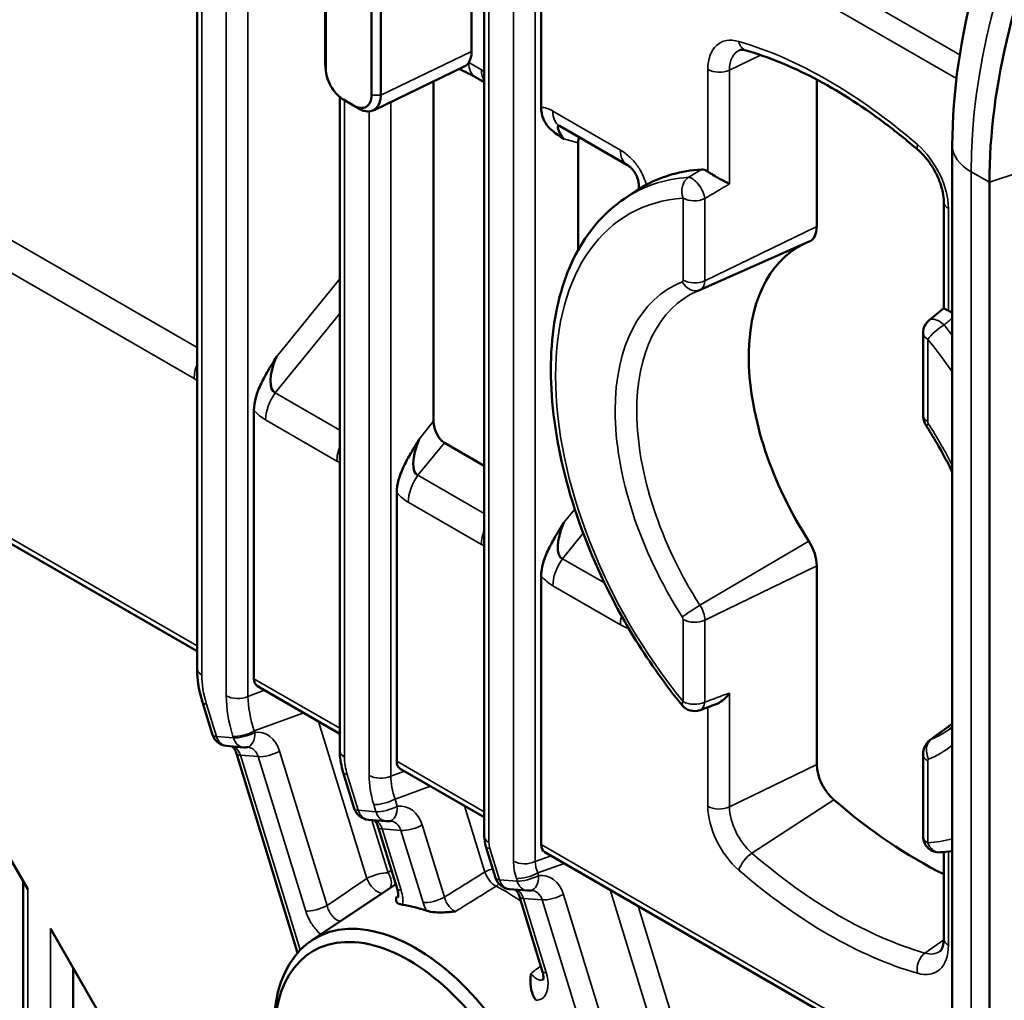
# Model space of a CAD drawing. Header units: millimetres. Extents: x 0 to 4638, y -120 to 1188.
# Tile 187 of 256: x 1365 to 1386, y 482 to 502. Entities that reach past the tile are written whole.
import ezdxf

# ---------------------------------------------------------------- set-up
doc = ezdxf.new("R2010")
doc.units = ezdxf.units.MM
doc.header["$LTSCALE"] = 2
doc.layers.add('Sichtbar (ISO)', color=7, linetype='Continuous', lineweight=50)
doc.layers.add('Sichtbar schmal (ISO)', color=7, linetype='Continuous', lineweight=35)

msp = doc.modelspace()

# ---------------------------------------------------------------- linework, layer by layer
at = {"layer": 'Sichtbar (ISO)'}
for p, q in [((1374.7359, 501.4856), (1374.7359, 506.4664)), ((1375.0005, 506.4964), (1375.0005, 485.177)), ((1371.6936, 501.2397), (1371.6936, 506.0769)), ((1371.7019, 505.9674), (1371.7019, 501.1301)), ((1376.1838, 505.9113), (1376.1838, 500.3274)), ((1372.6557, 500.58), (1372.6557, 505.4162)), ((1372.8491, 505.4133), (1372.8491, 500.5771)), ((1369.0269, 503.9245), (1369.0269, 488.6607)), ((1372.6953, 500.2639), (1374.5834, 501.1731)), ((1375.0005, 500.8471), (1374.8165, 500.9533)), ((1381.9158, 497.8504), (1381.9158, 500.9025)), ((1373.9473, 493.7987), (1373.9473, 500.8668)), ((1371.995, 486.9557), (1371.995, 500.5422)), ((1372.0742, 500.4866), (1372.2838, 500.3656)), ((1372.3797, 500.3063), (1372.1701, 500.4273)), ((1377.968, 499.1338), (1376.5642, 499.9443)), ((1376.5513, 499.8329), (1376.5513, 499.8329)), ((1376.9528, 499.5912), (1376.9528, 497.3628)), ((1384.7335, 448.2854), (1384.7335, 499.5323)), ((1377.9221, 498.4332), (1378.2303, 498.6386)), ((1385.5056, 447.5207), (1385.5056, 498.7677)), ((1384.5562, 498.3602), (1384.5562, 496.1507)), ((1379.4906, 496.5316), (1381.7565, 497.5344)), ((1384.126, 493.9324), (1384.126, 495.6385)), ((1370.2102, 494.0311), (1370.2102, 488.4472)), ((1374.1721, 493.3533), (1375.0005, 492.875)), ((1373.1783, 492.3175), (1373.1783, 486.7335)), ((1363.4841, 492.2177), (1369.0269, 489.0176)), ((1381.9158, 486.6633), (1381.9158, 490.7951)), ((1376.1838, 490.5823), (1376.1838, 484.9983)), ((1370.2853, 488.2911), (1371.995, 487.304)), ((1369.1395, 487.9594), (1369.3473, 487.2833)), ((1365.505, 484.0725), (1363.4308, 487.6651)), ((1384.2751, 487.1768), (1384.7335, 487.5114)), ((1369.6394, 487.049), (1369.991, 487.0209)), ((1369.8448, 486.8951), (1371.1184, 482.7509)), ((1384.126, 485.171), (1384.126, 486.8771)), ((1373.2534, 486.5774), (1375.0005, 485.5687)), ((1372.2977, 485.7499), (1372.0685, 486.4957)), ((1372.5897, 485.5155), (1372.9565, 485.4862)), ((1372.7952, 485.3616), (1373.1869, 484.087)), ((1375.2348, 484.3077), (1375.0348, 484.9584)), ((1376.2589, 484.8422), (1384.7335, 479.9494)), ((1384.5562, 484.8445), (1384.5562, 483.0413)), ((1365.4074, 452.5845), (1365.4074, 484.2416)), ((1371.4072, 483.0055), (1373.1603, 484.1736)), ((1375.5268, 484.0733), (1375.8936, 484.044)), ((1375.7323, 483.9194), (1376.2069, 482.3751)), ((1367.7454, 480.192), (1365.9764, 483.256)), ((1366.4478, 479.1219), (1366.4478, 482.4395))]:
    msp.add_line(p, q, dxfattribs=at)
for centre, start, end in [((1384.4593, 495.6385), 129.56456, 180), ((1379.3723, 488.108), 219.21824, 290.2296), ((1369.6659, 487.3812), 197.08315, 265.43028), ((1370.0176, 487.3531), 265.43028, 278.33378), ((1372.6163, 485.8478), 197.08315, 265.43028), ((1372.9831, 485.8185), 265.43028, 278.33378), ((1384.4593, 485.171), 180, 274.03974), ((1375.5534, 484.4056), 197.08315, 265.43028), ((1375.9202, 484.3763), 265.43028, 278.33378)]:
    msp.add_arc(centre, 0.3333, start, end, dxfattribs=at)
for centre, major_axis, ratio, start_param, end_param in [((1374.2638, 501.7592), (0.3343, -0.5782), 0.5762964, 0.2851823, 0.7837256), ((1374.2638, 501.7592), (0.3343, -0.5782), 0.5762964, 6.239625, 6.5683676), ((1376.933, 499.5044), (0.3969, -0.4329), 0.1927592, 2.9091999, 4.1527275), ((1376.8976, 500.5216), (-0.3333, -0.5774), 0.5773503, 6.2831093, 6.2831853), ((1377.1894, 499.438), (0.1411, -0.3577), 0.5308991, 3.6706053, 4.0734245), ((1382.1515, 492.0094), (-3.8508, 6.6698), 0.5773503, 6.0029946, 6.2654481), ((1379.6287, 498.7292), (0.1662, -0.2891), 0.582713, 2.2758993, 2.860199), ((1381.4444, 498.1226), (0.3333, -0.5774), 0.5773503, 6.221282, 7.0685835), ((1384.0371, 493.098), (-2.5, 4.3301), 0.5773503, 6.2423333, 7.9356593), ((1370.9594, 495.0776), (-0.313, -0.6835), 0.3773763, 4.7899207, 6.3102392), ((1374.1839, 493.6787), (0.1245, -0.3453), 0.5826719, 4.1584061, 5.6791911), ((1373.9276, 493.364), (-0.313, -0.6835), 0.3773763, 4.7899207, 6.3102392), ((1376.933, 491.6288), (-0.313, -0.6835), 0.3773763, 4.7899207, 6.3102392), ((1381.4444, 491.0673), (-0.3333, 0.5774), 0.5773503, 3.9269908, 4.7940666), ((1370.4665, 488.5713), (0.1904, 0.2744), 0.6252357, 2.4081393, 3.1935374), ((1370.0498, 486.6922), (0.0453, 0.3304), 0.798378, 0.0451403, 0.0489606), ((1373.4346, 486.8577), (-0.1904, -0.2744), 0.6252357, 5.5497319, 6.3351301), ((1382.3872, 486.3912), (0.3333, -0.5774), 0.5773503, 3.9269908, 5.2540002), ((1384.0371, 493.098), (5.1667, -8.9489), 0.5773503, 5.2540002, 5.5688801), ((1373.0153, 485.1576), (-0.0453, -0.3304), 0.798378, 3.1867329, 3.1905532), ((1376.4401, 485.1225), (-0.1904, -0.2744), 0.6252357, 5.5497319, 6.3351301), ((1373.5056, 484.1849), (-0.3186, -0.0979), 0.3014255, 0, 0.0000254), ((1375.9524, 483.7153), (-0.0453, -0.3304), 0.798378, 3.1867329, 3.1905532), ((1374.3733, 479.898), (2.1183, -3.669), 0.5773503, 2.5506651, 2.7213683), ((1373.5718, 479.4352), (-2.0886, 3.6175), 0.5773503, 2.3008553, 7.1239227), ((1373.4305, 479.3537), (1.9833, -3.4352), 0.5773503, 5.4525699, 10.2553934), ((1376.5255, 482.473), (-0.3186, -0.0979), 0.3014255, 0, 0.0000217)]:
    msp.add_ellipse(centre, major_axis=major_axis, ratio=ratio, start_param=start_param, end_param=end_param, dxfattribs=at)
for points, knots in [([(1384.7335, 499.5323), (1384.7335, 500.6366), (1384.9076, 501.8193), (1385.5609, 504.2064), (1386.0584, 505.4435), (1387.2986, 507.7472), (1388.047, 508.847), (1389.3503, 510.3937), (1389.8591, 510.9276), (1390.3874, 511.4131)], [0, 0, 0, 0, 0.5842615, 0.5842615, 1.1828511, 1.1828511, 1.7666509, 1.7666509, 2.1042531, 2.1042531, 2.1042531, 2.1042531]), ([(1385.5056, 498.7677), (1385.5056, 499.7655), (1385.6434, 500.8303), (1386.1872, 503.0182), (1386.5899, 504.1281), (1387.3688, 505.7617), (1387.6567, 506.2992), (1388.2054, 507.2172), (1388.4545, 507.6025), (1388.8146, 508.1187), (1388.9144, 508.2578), (1389.1943, 508.6374), (1389.3779, 508.8745), (1390.1335, 509.8035), (1390.7414, 510.4497), (1391.3843, 511.0275)], [0, 0, 0, 0, 0.5499487, 0.5499487, 1.0995708, 1.0995708, 1.3748831, 1.3748831, 1.5811936, 1.5811936, 1.6584323, 1.6584323, 1.7941958, 1.7941958, 2.2029608, 2.2029608, 2.2029608, 2.2029608]), ([(1380.4387, 501.5112), (1380.4238, 501.5155), (1380.4101, 501.5186), (1380.3852, 501.5228), (1380.3741, 501.5239), (1380.3545, 501.5247), (1380.3461, 501.5244), (1380.3318, 501.5229), (1380.3258, 501.5218), (1380.3157, 501.5192), (1380.3116, 501.5177), (1380.3079, 501.5161)], [1.81458327, 1.81458327, 1.81458327, 1.81458327, 1.91052484, 1.91052484, 2.00646641, 2.00646641, 2.10240799, 2.10240799, 2.19834956, 2.19834956, 2.29429113, 2.29429113, 2.29429113, 2.29429113]), ([(1384.0249, 499.4364), (1383.7881, 499.6411), (1383.5488, 499.8339), (1383.0675, 500.1936), (1382.8255, 500.3606), (1382.3414, 500.6674), (1382.0994, 500.8071), (1381.6177, 501.0581), (1381.3781, 501.1693), (1380.9039, 501.3624), (1380.6694, 501.4443), (1380.4387, 501.5112)], [1.32700939, 1.32700939, 1.32700939, 1.32700939, 1.42452416, 1.42452416, 1.52203894, 1.52203894, 1.61955371, 1.61955371, 1.71706849, 1.71706849, 1.81458327, 1.81458327, 1.81458327, 1.81458327]), ([(1371.7019, 501.1301), (1371.7015, 501.0185), (1371.7418, 500.8836), (1371.8109, 500.7641), (1371.8702, 500.6616), (1371.9499, 500.5719), (1372.0323, 500.5135), (1372.0462, 500.5036), (1372.0602, 500.4947), (1372.0742, 500.4866)], [0, 0, 0, 0, 0.4993627, 0.4993627, 0.4993627, 0.927966, 0.927966, 0.927966, 1, 1, 1, 1]), ([(1374.8165, 500.9533), (1374.7871, 500.9703), (1374.7524, 500.9893), (1374.6754, 501.0293), (1374.6317, 501.051), (1374.5634, 501.0832), (1374.539, 501.0943), (1374.502, 501.1107), (1374.4891, 501.1162), (1374.4764, 501.1216)], [0, 0, 0, 0, 0.020961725, 0.020961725, 0.043411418, 0.043411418, 0.055327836, 0.055327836, 0.061687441, 0.061687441, 0.061687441, 0.061687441]), ([(1372.2838, 500.3656), (1372.3809, 500.3091), (1372.4778, 500.2996), (1372.5468, 500.3394), (1372.616, 500.3793), (1372.6561, 500.4671), (1372.6557, 500.58)], [0, 0, 0, 0, 0.4993887, 0.4993887, 0.4993887, 1, 1, 1, 1]), ([(1372.8491, 500.5771), (1372.8476, 500.3485), (1372.7037, 500.1949), (1372.4959, 500.255), (1372.4583, 500.2658), (1372.4192, 500.283), (1372.3797, 500.3063)], [0, 0, 0, 0, 0.8467311, 0.8467311, 0.8467311, 1, 1, 1, 1]), ([(1376.6516, 499.6693), (1376.6514, 499.6691), (1376.6514, 499.6692), (1376.6511, 499.6695), (1376.6506, 499.6699), (1376.63, 499.6846), (1376.5425, 499.7435), (1376.4284, 499.8296), (1376.3803, 499.87), (1376.2909, 499.9692), (1376.2514, 500.0291), (1376.1982, 500.1678), (1376.1838, 500.243), (1376.1838, 500.3281)], [0.0000877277, 0.0000877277, 0.0000877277, 0.0000877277, 0.0001121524, 0.0001121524, 0.000284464, 0.000284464, 0.0019372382, 0.0019372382, 0.0031823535, 0.0031823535, 0.0045800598, 0.0045800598, 0.005881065, 0.005881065, 0.005881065, 0.005881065]), ([(1384.5562, 498.3602), (1384.5562, 498.4207), (1384.5491, 498.4902), (1384.5186, 498.6396), (1384.4949, 498.7198), (1384.432, 498.8809), (1384.3929, 498.9619), (1384.3027, 499.1168), (1384.2516, 499.1906), (1384.1429, 499.3243), (1384.0851, 499.384), (1384.0267, 499.4349), (1384.0258, 499.4357), (1384.0249, 499.4364)], [0, 0, 0, 0, 0.2611839, 0.2611839, 0.5265858, 0.5265858, 0.7919876, 0.7919876, 1.0573895, 1.0573895, 1.3227914, 1.3227914, 1.3270094, 1.3270094, 1.3270094, 1.3270094]), ([(1378.2075, 498.6234), (1378.2113, 498.6416), (1378.2142, 498.6639), (1378.2144, 498.7171), (1378.2126, 498.7455), (1378.2019, 498.8007), (1378.1959, 498.8247), (1378.1827, 498.8639), (1378.1774, 498.878), (1378.1664, 498.9038), (1378.1611, 498.9155), (1378.1453, 498.9467), (1378.1337, 498.9665), (1378.1116, 498.9994), (1378.1011, 499.0135), (1378.0783, 499.0412), (1378.0658, 499.0547), (1378.0382, 499.0821), (1378.0231, 499.095), (1377.9937, 499.1179), (1377.9795, 499.1271), (1377.968, 499.1338)], [0.00411134, 0.00411134, 0.00411134, 0.00411134, 0.03133784, 0.03133784, 0.0546658, 0.0546658, 0.0688922, 0.0688922, 0.07636376, 0.07636376, 0.08230047, 0.08230047, 0.09227062, 0.09227062, 0.10053944, 0.10053944, 0.11039279, 0.11039279, 0.12342779, 0.12342779, 0.13860674, 0.13860674, 0.13860674, 0.13860674]), ([(1380.0992, 498.7354), (1380.0988, 498.7356), (1380.0983, 498.7358), (1380.0712, 498.7487), (1380.0409, 498.7638), (1379.9723, 498.7995), (1379.9331, 498.8206), (1379.8524, 498.8658), (1379.8107, 498.8899), (1379.748, 498.9276), (1379.7268, 498.9406), (1379.6861, 498.9662), (1379.6668, 498.9786), (1379.6492, 498.9903)], [-0.087791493, -0.087791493, -0.087791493, -0.087791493, -0.087453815, -0.087453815, -0.066615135, -0.066615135, -0.044130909, -0.044130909, -0.022478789, -0.022478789, -0.011234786, -0.011234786, -0.000001, -0.000001, -0.000001, -0.000001]), ([(1378.3695, 498.7177), (1378.3687, 498.717), (1378.3678, 498.7166), (1378.3033, 498.6819), (1378.2691, 498.6625), (1378.2418, 498.646), (1378.2357, 498.6422), (1378.2302, 498.6386)], [0, 0, 0, 0, 0.000771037, 0.000771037, 0.057584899, 0.057584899, 0.076297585, 0.076297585, 0.076297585, 0.076297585]), ([(1377.9221, 498.4332), (1377.5268, 498.1699), (1377.1981, 497.8032), (1376.6901, 496.8914), (1376.5192, 496.3375), (1376.3551, 495.0906), (1376.3698, 494.3919), (1376.5868, 492.9342), (1376.7898, 492.175), (1377.3608, 490.6751), (1377.728, 489.9345), (1378.4507, 488.7676), (1378.7715, 488.317), (1379.114, 487.8972)], [2.3932609, 2.3932609, 2.3932609, 2.3932609, 2.6885811, 2.6885811, 3.001314, 3.001314, 3.3274747, 3.3274747, 3.6545905, 3.6545905, 3.9804955, 3.9804955, 4.2010165, 4.2010165, 4.2010165, 4.2010165]), ([(1379.4794, 496.5269), (1379.4761, 496.5256), (1379.4729, 496.5243), (1379.4663, 496.5216), (1379.4631, 496.5202), (1379.4565, 496.5175), (1379.4533, 496.5161), (1379.4468, 496.5134), (1379.4436, 496.512), (1379.4371, 496.5092), (1379.4339, 496.5078), (1379.4307, 496.5063)], [2.274516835, 2.274516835, 2.274516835, 2.274516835, 2.278471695, 2.278471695, 2.282426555, 2.282426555, 2.286381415, 2.286381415, 2.290336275, 2.290336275, 2.294291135, 2.294291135, 2.294291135, 2.294291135]), ([(1379.4794, 496.5269), (1379.4802, 496.5272), (1379.4809, 496.5275), (1379.4824, 496.5281), (1379.4831, 496.5284), (1379.4846, 496.5291), (1379.4854, 496.5294), (1379.4869, 496.53), (1379.4876, 496.5303), (1379.4891, 496.531), (1379.4898, 496.5313), (1379.4906, 496.5316)], [5.416109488, 5.416109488, 5.416109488, 5.416109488, 5.420064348, 5.420064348, 5.424019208, 5.424019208, 5.427974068, 5.427974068, 5.431928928, 5.431928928, 5.435883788, 5.435883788, 5.435883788, 5.435883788]), ([(1384.6538, 496.101), (1384.6362, 496.1095), (1384.6209, 496.117), (1384.5951, 496.1299), (1384.5847, 496.1351), (1384.5625, 496.1465), (1384.5562, 496.1501), (1384.5562, 496.1507)], [-0.088166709, -0.088166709, -0.088166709, -0.088166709, -0.07684122, -0.07684122, -0.065505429, -0.065505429, -0.044971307, -0.044971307, -0.044971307, -0.044971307]), ([(1384.6538, 496.101), (1384.6768, 496.0898), (1384.7, 496.0745), (1384.7262, 496.0528), (1384.7298, 496.0497), (1384.7335, 496.0465)], [0.000001, 0.000001, 0.000001, 0.000001, 0.014702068, 0.014702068, 0.017082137, 0.017082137, 0.017082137, 0.017082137]), ([(1370.2102, 494.0304), (1370.2102, 494.1156), (1370.2247, 494.205), (1370.2779, 494.3952), (1370.3174, 494.4933), (1370.4069, 494.6792), (1370.4549, 494.7661), (1370.5689, 494.9627), (1370.6564, 495.1063), (1370.6769, 495.1408), (1370.6775, 495.1418), (1370.6777, 495.1423), (1370.6778, 495.1424), (1370.678, 495.1424)], [0, 0, 0, 0, 0.04609364, 0.04609364, 0.09554176, 0.09554176, 0.13957137, 0.13957137, 0.19801915, 0.19801915, 0.20411652, 0.20411652, 0.20498075, 0.20498075, 0.20498075, 0.20498075]), ([(1384.126, 493.9324), (1384.126, 493.9125), (1384.1275, 493.8938), (1384.1324, 493.8585), (1384.1358, 493.8419), (1384.1443, 493.8101), (1384.1492, 493.795), (1384.1604, 493.7659), (1384.1667, 493.752), (1384.1805, 493.7249), (1384.188, 493.7118), (1384.1962, 493.699)], [3.14159265, 3.14159265, 3.14159265, 3.14159265, 3.31500782, 3.31500782, 3.48842298, 3.48842298, 3.66183814, 3.66183814, 3.83525331, 3.83525331, 4.00866847, 4.00866847, 4.00866847, 4.00866847]), ([(1384.7335, 492.7432), (1384.5916, 493.0345), (1384.4332, 493.3206), (1384.2396, 493.6309), (1384.218, 493.665), (1384.1962, 493.699)], [6.94698531, 6.94698531, 6.94698531, 6.94698531, 7.12780689, 7.12780689, 7.15026113, 7.15026113, 7.15026113, 7.15026113]), ([(1373.1783, 492.3167), (1373.1783, 492.402), (1373.1928, 492.4914), (1373.2461, 492.6816), (1373.2856, 492.7798), (1373.375, 492.9656), (1373.4231, 493.0525), (1373.5371, 493.2491), (1373.6246, 493.3927), (1373.6451, 493.4272), (1373.6456, 493.4281), (1373.6459, 493.4287), (1373.6459, 493.4287), (1373.6461, 493.4288)], [0, 0, 0, 0, 0.04611054, 0.04611054, 0.09555667, 0.09555667, 0.13957883, 0.13957883, 0.19801745, 0.19801745, 0.20411495, 0.20411495, 0.20497919, 0.20497919, 0.20497919, 0.20497919]), ([(1376.1838, 490.5815), (1376.1838, 490.6667), (1376.1983, 490.7561), (1376.2515, 490.9463), (1376.291, 491.0445), (1376.3805, 491.2303), (1376.4285, 491.3172), (1376.5426, 491.5138), (1376.6301, 491.6575), (1376.6506, 491.6919), (1376.6511, 491.6929), (1376.6514, 491.6935), (1376.6514, 491.6935), (1376.6516, 491.6936)], [0, 0, 0, 0, 0.04609364, 0.04609364, 0.09554176, 0.09554176, 0.13957137, 0.13957137, 0.19801915, 0.19801915, 0.20411652, 0.20411652, 0.20498076, 0.20498076, 0.20498076, 0.20498076]), ([(1369.1395, 487.9594), (1369.0778, 488.1603), (1369.0399, 488.3634), (1369.0278, 488.5908), (1369.0269, 488.6259), (1369.0269, 488.6607)], [0, 0, 0, 0, 0.09819122, 0.09819122, 0.11632369, 0.11632369, 0.11632369, 0.11632369]), ([(1379.8249, 487.9197), (1379.8476, 487.9281), (1379.8701, 487.939), (1379.9331, 487.9758), (1379.9723, 488.0066), (1380.0409, 488.0737), (1380.0712, 488.1098), (1380.0983, 488.1487), (1380.0988, 488.1493), (1380.0992, 488.15)], [-0.055728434, -0.055728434, -0.055728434, -0.055728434, -0.043676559, -0.043676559, -0.021008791, -0.021008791, 0, 0, 0.000340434, 0.000340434, 0.000340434, 0.000340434]), ([(1384.2751, 487.1768), (1384.2512, 487.1594), (1384.23, 487.1392), (1384.1943, 487.0968), (1384.1799, 487.0746), (1384.157, 487.0309), (1384.1486, 487.0094), (1384.1361, 486.9682), (1384.1321, 486.9486), (1384.127, 486.9113), (1384.126, 486.8938), (1384.126, 486.8771)], [2.41809785, 2.41809785, 2.41809785, 2.41809785, 2.56279681, 2.56279681, 2.70749577, 2.70749577, 2.85219473, 2.85219473, 2.99689369, 2.99689369, 3.14159265, 3.14159265, 3.14159265, 3.14159265]), ([(1369.8448, 486.8951), (1369.8364, 486.9227), (1369.8256, 486.9475), (1369.8029, 486.9883), (1369.7907, 487.0047), (1369.7701, 487.0272), (1369.7613, 487.0346), (1369.7539, 487.0398)], [0, 0, 0, 0, 0.014877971, 0.014877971, 0.029635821, 0.029635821, 0.042192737, 0.042192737, 0.042192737, 0.042192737]), ([(1372.0685, 486.4957), (1372.0269, 486.6309), (1372.0019, 486.7682), (1371.9954, 486.918), (1371.995, 486.9369), (1371.995, 486.9557)], [0, 0, 0, 0, 0.065735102, 0.065735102, 0.075258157, 0.075258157, 0.075258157, 0.075258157]), ([(1372.7952, 485.3616), (1372.7867, 485.3892), (1372.776, 485.4141), (1372.7532, 485.4548), (1372.7411, 485.4712), (1372.7205, 485.4937), (1372.7117, 485.5012), (1372.7043, 485.5064)], [0, 0, 0, 0, 0.014877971, 0.014877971, 0.029635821, 0.029635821, 0.042192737, 0.042192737, 0.042192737, 0.042192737]), ([(1384.4828, 484.8385), (1384.5623, 484.8441), (1384.6411, 484.8525), (1384.7238, 484.8645), (1384.7286, 484.8652), (1384.7335, 484.8659)], [5.223761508, 5.223761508, 5.223761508, 5.223761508, 5.271153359, 5.271153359, 5.274109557, 5.274109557, 5.274109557, 5.274109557]), ([(1373.3035, 483.7467), (1373.2836, 483.7494), (1373.266, 483.7532), (1373.2226, 483.7669), (1373.1921, 483.7817), (1373.1602, 483.8379), (1373.1646, 483.8706), (1373.1715, 483.9033), (1373.1719, 483.9051), (1373.1725, 483.9078)], [0, 0, 0, 0, 0.013592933, 0.013592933, 0.038616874, 0.038616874, 0.063930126, 0.063930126, 0.066153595, 0.066153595, 0.066153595, 0.066153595]), ([(1373.2031, 483.8968), (1373.2031, 483.8968), (1373.2032, 483.8972), (1373.2047, 483.9014), (1373.2076, 483.9114), (1373.2103, 483.9416), (1373.2105, 483.9603), (1373.2065, 484.0043), (1373.2021, 484.0302), (1373.1928, 484.0671), (1373.19, 484.077), (1373.1869, 484.087)], [0.028840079, 0.028840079, 0.028840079, 0.028840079, 0.033477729, 0.033477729, 0.050256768, 0.050256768, 0.064743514, 0.064743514, 0.07957537, 0.07957537, 0.084792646, 0.084792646, 0.084792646, 0.084792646]), ([(1375.7323, 483.9194), (1375.7238, 483.947), (1375.713, 483.9718), (1375.6903, 484.0126), (1375.6782, 484.029), (1375.6576, 484.0515), (1375.6488, 484.059), (1375.6414, 484.0641)], [0, 0, 0, 0, 0.014877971, 0.014877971, 0.029635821, 0.029635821, 0.042192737, 0.042192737, 0.042192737, 0.042192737]), ([(1374.3984, 483.6065), (1374.3908, 483.6058), (1374.3856, 483.6054), (1374.2835, 483.5968), (1374.1794, 483.5881), (1374.0235, 483.589), (1373.953, 483.5918), (1373.8517, 483.6093), (1373.8213, 483.6167), (1373.7944, 483.6261)], [-0.003463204, -0.003463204, -0.003463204, -0.003463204, 0, 0, 0.042668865, 0.042668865, 0.064590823, 0.064590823, 0.07510762, 0.07510762, 0.07510762, 0.07510762]), ([(1384.4794, 482.7823), (1384.4843, 482.7859), (1384.4895, 482.7905), (1384.5014, 482.8047), (1384.5081, 482.8143), (1384.5219, 482.8405), (1384.5289, 482.8572), (1384.5412, 482.898), (1384.5466, 482.922), (1384.554, 482.977), (1384.5562, 483.0078), (1384.5562, 483.0413)], [5.5596905, 5.5596905, 5.5596905, 5.5596905, 5.70438946, 5.70438946, 5.84908842, 5.84908842, 5.99378738, 5.99378738, 6.13848635, 6.13848635, 6.28318531, 6.28318531, 6.28318531, 6.28318531]), ([(1376.0755, 481.7619), (1376.0584, 481.7852), (1376.0436, 481.8095), (1376.0062, 481.8819), (1375.979, 481.9496), (1375.9542, 482.1396), (1375.9628, 482.2274), (1375.9711, 482.3017), (1375.9719, 482.3079), (1375.9726, 482.3141), (1375.9735, 482.3194)], [0, 0, 0, 0, 0.013081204, 0.013081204, 0.037964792, 0.037964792, 0.063803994, 0.063803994, 0.065872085, 0.06791095, 0.06791095, 0.06791095, 0.06791095]), ([(1376.2222, 482.1797), (1376.2222, 482.1797), (1376.2224, 482.18), (1376.2236, 482.1832), (1376.2263, 482.1921), (1376.2296, 482.2195), (1376.2303, 482.2373), (1376.2278, 482.2808), (1376.224, 482.3078), (1376.2144, 482.3491), (1376.2109, 482.362), (1376.2069, 482.3751)], [0.024584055, 0.024584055, 0.024584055, 0.024584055, 0.028220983, 0.028220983, 0.043974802, 0.043974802, 0.058402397, 0.058402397, 0.074336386, 0.074336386, 0.081220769, 0.081220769, 0.081220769, 0.081220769])]:
    msp.add_open_spline(points, degree=3, knots=knots, dxfattribs=at)
for points in [[(1371.6959, 501.1812), (1371.6943, 501.201), (1371.6935, 501.2205), (1371.6936, 501.2397)], [(1371.7037, 501.0867), (1371.7011, 501.1182), (1371.6984, 501.1497), (1371.6958, 501.1813)], [(1372.1409, 500.4445), (1372.1134, 500.4617), (1372.086, 500.4789), (1372.0585, 500.496)], [(1372.1701, 500.4273), (1372.1603, 500.4328), (1372.1506, 500.4385), (1372.1411, 500.4444)], [(1376.5642, 499.9443), (1376.5622, 499.9454), (1376.5612, 499.9459), (1376.5612, 499.9459)], [(1384.247, 495.8955), (1384.35, 495.9807), (1384.4531, 496.0657), (1384.5562, 496.1507)], [(1379.8249, 487.9197), (1379.7124, 487.8782), (1379.6, 487.8367), (1379.4876, 487.7952)], [(1384.6856, 487.4045), (1384.7017, 487.4163), (1384.7177, 487.4284), (1384.7335, 487.4409)], [(1370.0821, 487.0239), (1370.077, 487.0243), (1370.0718, 487.0242), (1370.0659, 487.0233)], [(1373.0476, 485.4892), (1373.0425, 485.4897), (1373.0373, 485.4895), (1373.0314, 485.4887)], [(1375.0348, 484.9584), (1375.0127, 485.0303), (1375.0005, 485.1046), (1375.0005, 485.177)], [(1375.9847, 484.047), (1375.9795, 484.0474), (1375.9744, 484.0473), (1375.9685, 484.0464)]]:
    msp.add_open_spline(points, degree=3, dxfattribs=at)
at = {"layer": 'Sichtbar schmal (ISO)'}
for p, q in [((1375.0981, 506.3603), (1375.0981, 485.0409)), ((1376.4312, 506.3032), (1384.8883, 501.4205)), ((1375.609, 484.6567), (1375.609, 506.1546)), ((1376.0589, 506.1433), (1376.0589, 484.6454)), ((1384.8193, 500.9256), (1376.1838, 505.9113)), ((1369.1245, 503.7885), (1369.1245, 488.5246)), ((1369.6354, 488.0924), (1369.6354, 503.4935)), ((1370.0853, 503.4822), (1370.0853, 488.0811)), ((1357.771, 501.8289), (1369.0269, 495.3303)), ((1372.8491, 500.5771), (1374.7359, 501.4856)), ((1380.0992, 501.1021), (1380.7442, 501.4146)), ((1368.9673, 494.6867), (1357.57, 501.267)), ((1371.7019, 501.1301), (1371.6936, 501.2397)), ((1374.6784, 501.2585), (1374.9409, 501.107)), ((1379.6492, 498.9903), (1379.6492, 501.1135)), ((1380.0992, 501.1021), (1380.0992, 498.7354)), ((1372.0742, 500.4866), (1372.1701, 500.4273)), ((1372.0926, 500.4747), (1372.0926, 486.8196)), ((1372.8491, 500.5771), (1372.6557, 500.58)), ((1372.2838, 500.3656), (1372.3797, 500.3063)), ((1373.0534, 500.4364), (1373.0534, 486.424)), ((1372.6035, 486.4354), (1372.6035, 500.2419)), ((1376.4262, 500.2494), (1377.83, 499.4389)), ((1376.9528, 499.5912), (1376.6515, 499.6692)), ((1385.124, 498.988), (1385.5056, 498.7677)), ((1385.124, 447.741), (1385.124, 498.988)), ((1386.1164, 498.9713), (1385.5056, 498.7677)), ((1379.1366, 496.7334), (1379.1366, 498.4395)), ((1379.5866, 498.4281), (1379.5866, 496.722)), ((1384.6538, 498.2241), (1384.6538, 496.101)), ((1379.5866, 496.722), (1381.9158, 497.8504)), ((1370.6779, 495.1425), (1371.995, 496.7598)), ((1371.995, 496.0383), (1370.6536, 494.3911)), ((1384.2236, 495.5025), (1384.2236, 493.7964)), ((1370.6536, 494.3911), (1371.995, 493.6167)), ((1371.9354, 492.9731), (1370.4525, 493.8292)), ((1373.646, 493.4288), (1373.9473, 493.7987)), ((1374.1721, 493.3533), (1373.6217, 492.6775)), ((1373.6217, 492.6775), (1375.0005, 491.8815)), ((1363.4151, 492.3703), (1369.0269, 489.1303)), ((1374.9409, 491.2379), (1373.4207, 492.1156)), ((1376.6515, 491.6936), (1376.8811, 491.9755)), ((1377.0579, 491.4712), (1376.6272, 490.9423)), ((1379.4863, 489.9746), (1381.7494, 491.3062)), ((1376.6272, 490.9423), (1377.5006, 490.438)), ((1381.9158, 490.7951), (1379.5866, 489.6667)), ((1377.83, 489.5698), (1376.4262, 490.3803)), ((1379.1366, 487.9719), (1379.1366, 489.678)), ((1379.5866, 489.6667), (1379.5866, 487.9606)), ((1371.995, 487.4167), (1370.2102, 488.4472)), ((1370.0853, 488.0811), (1370.4315, 488.2067)), ((1380.0992, 488.15), (1380.0992, 485.7833)), ((1369.2225, 487.9212), (1369.4302, 487.2452)), ((1379.6492, 485.7946), (1379.6492, 487.8548)), ((1371.2471, 487.7358), (1370.2163, 487.3618)), ((1372.5577, 484.2946), (1371.5547, 487.5582)), ((1384.7335, 487.5056), (1384.3042, 487.193)), ((1369.4302, 487.2452), (1369.7819, 487.2171)), ((1369.7819, 487.2171), (1369.7725, 487.2476)), ((1370.2163, 487.3618), (1370.2257, 487.3313)), ((1369.9278, 486.8569), (1371.1718, 482.8089)), ((1370.3006, 486.8271), (1369.9278, 486.8569)), ((1371.287, 483.6173), (1370.3006, 486.8271)), ((1370.7444, 486.9413), (1371.7308, 483.7315)), ((1375.0005, 485.6815), (1373.1783, 486.7335)), ((1380.0992, 485.7833), (1381.9158, 486.6633)), ((1384.2236, 486.741), (1384.2236, 485.0349)), ((1372.3806, 485.7117), (1372.1514, 486.4575)), ((1373.3394, 486.5278), (1373.0534, 486.424)), ((1373.1452, 485.9461), (1373.8832, 486.2138)), ((1373.1912, 485.7966), (1373.1452, 485.9461)), ((1372.7014, 485.8319), (1372.7474, 485.6824)), ((1375.0105, 484.4282), (1374.5865, 485.8077)), ((1382.2734, 485.9286), (1380.5677, 484.8208)), ((1372.7474, 485.6824), (1372.3806, 485.7117)), ((1372.6631, 485.5097), (1373.0014, 484.4088)), ((1373.2698, 484.0488), (1372.8781, 485.3235)), ((1372.8781, 485.3235), (1373.2661, 485.2924)), ((1374.1708, 483.9066), (1373.7099, 485.4066)), ((1373.2661, 485.2924), (1373.7271, 483.7924)), ((1375.3177, 484.2695), (1375.1177, 484.9202)), ((1376.1838, 484.9983), (1384.7335, 480.0621)), ((1376.0589, 484.6454), (1376.3911, 484.7659)), ((1384.6538, 484.855), (1384.6538, 482.9052)), ((1376.663, 484.6089), (1376.1115, 484.4088)), ((1375.6677, 484.2946), (1375.6845, 484.2402)), ((1376.1282, 484.3544), (1376.1115, 484.4088)), ((1375.6845, 484.2402), (1375.3177, 484.2695)), ((1365.505, 484.0725), (1365.505, 452.6536)), ((1383.3882, 462.0286), (1376.6469, 483.9644)), ((1384.2345, 462.5286), (1377.6183, 484.0573)), ((1376.2898, 482.337), (1375.8152, 483.8812)), ((1375.8152, 483.8812), (1376.2032, 483.8502)), ((1376.2032, 483.8502), (1382.9444, 461.9144)), ((1378.2005, 483.7212), (1384.6782, 462.6428)), ((1365.9764, 452.9848), (1365.9764, 483.256)), ((1384.5558, 483.0176), (1384.1657, 482.7435))]:
    msp.add_line(p, q, dxfattribs=at)
for centre, major_axis, ratio, start_param, end_param in [((1394.0045, 503.6587), (6.4379, 10.135), 0.6035587, 1.1600103, 2.3817408), ((1380.5016, 500.6213), (-0.6027, 1.0439), 0.5773503, 5.7415741, 7.0685835), ((1380.7168, 500.7456), (-0.4367, 0.7563), 0.5773503, 6.221282, 7.0685835), ((1382.1515, 492.0094), (5.436, -9.4155), 0.5773503, 2.1124076, 2.5999814), ((1380.5316, 501.8313), (-0.0929, -0.3201), 0.6996389, 5.3423477, 6.2831853), ((1375.1498, 501.5307), (-0.3333, -0.5774), 0.5773503, 5.4977871, 6.2831853), ((1374.9054, 500.1307), (0.3734, -1.036), 0.5826719, 2.4532512, 2.5375984), ((1375.4123, 501.3791), (-0.3333, -0.5774), 0.5773503, 5.4977871, 6.0060881), ((1379.8849, 501.2495), (0.3333, 0), 0.5773503, 3.9269908, 5.4105207), ((1376.4616, 499.2322), (-0.4233, 1.0732), 0.5308991, 5.6942322, 6.0464137), ((1376.8976, 500.5216), (-0.3333, -0.5774), 0.5773503, 5.4977871, 6.2831093), ((1384.2429, 499.6886), (-0.218, -0.2522), 0.4209181, 5.5932593, 6.2831853), ((1383.8014, 498.7162), (0.6027, -1.0439), 0.5773503, 0.7853982, 2.1124076), ((1386.0668, 499.5323), (-1.3333, 0), 0.5773503, 6.2831838, 7.0685835), ((1378.3014, 499.7111), (-0.3333, -0.5774), 0.5773503, 5.4977871, 6.2830264), ((1381.9035, 491.8661), (-3.8416, 6.6539), 0.5773503, 6.0091597, 6.3202517), ((1379.3723, 498.5755), (-0.0235, 0.3325), 0.7860325, 0.4178632, 1.9362997), ((1468.1972, 537.1851), (109.1409, 53.4161), 0.0637915, 2.4874037, 2.4916701), ((1379.3723, 498.5755), (-0.1716, 0.2858), 0.459323, 3.9228145, 5.9968698), ((1489.2546, 546.3235), (130.2428, 63.3805), 0.0601938, 2.534629, 2.5418741), ((1381.6801, 491.7372), (-3.6752, 6.3656), 0.5773503, 6.0091597, 8.1280073), ((1379.3723, 498.5755), (-0.3333, 0), 0.5773503, 0.7853982, 2.268928), ((1384.8895, 498.3602), (-0.3333, 0), 0.5773503, 0, 0.7853982), ((1381.6801, 491.7372), (-2.7985, 4.8472), 0.5773503, 6.2015077, 7.9356593), ((1379.0874, 496.7618), (0.0348, -0.0603), 0.5773503, 6.2015077, 7.0685835), ((1379.3549, 496.8361), (0.1245, -0.3092), 0.8137746, 4.8272623, 6.2831853), ((1379.3723, 496.8694), (-0.3333, 0), 0.5773503, 0.7853982, 2.268928), ((1379.3025, 496.886), (0.2008, -0.3478), 0.5773503, 6.221282, 7.0685835), ((1381.8953, 491.8614), (-2.6325, 4.5596), 0.5773503, 6.221282, 7.9356593), ((1384.4593, 495.6385), (-0.2582, -0.2108), 0.2209514, 4.131234, 5.6496705), ((1384.4593, 495.6385), (-0.2123, 0.257), 0.5593716, 4.8947541, 6.2831853), ((1459.0834, 542.4585), (-91.1134, -63.8867), 0.0670197, 5.6183594, 5.6216082), ((1381.9035, 491.8661), (3.8416, -6.6539), 0.5773503, 1.8082891, 1.844822), ((1384.4593, 495.6385), (-0.3333, 0), 0.5773503, 0, 0.7853982), ((1381.6801, 491.7372), (-3.6752, 6.3656), 0.5773503, 4.8698627, 4.9864146), ((1369.4387, 494.9589), (0.3333, 0.5774), 0.5773503, 1.8478936, 2.3561945), ((1368.9318, 495.704), (0.4233, -1.0732), 0.5308991, 5.6942322, 5.7785793), ((1370.924, 494.1014), (0.3333, 0.5774), 0.5773503, 1.3962634, 2.3561945), ((1370.488, 494.8055), (-0.3734, 1.036), 0.5826719, 2.1854169, 2.5375984), ((1384.4593, 493.9324), (-0.3333, 0), 0.5773503, 0, 0.7853982), ((1384.4767, 493.8791), (-0.2805, -0.1801), 0.0666154, 5.6661305, 6.2831853), ((1384.2728, 493.7679), (0.0348, -0.0603), 0.5773503, 3.9269908, 4.7940666), ((1381.6801, 491.7372), (2.7985, -4.8472), 0.5773503, 1.4750161, 1.652474), ((1372.4068, 493.2452), (0.3333, 0.5774), 0.5773503, 1.8478936, 2.3561945), ((1371.8999, 493.9903), (0.4233, -1.0732), 0.5308991, 5.6942322, 5.7785793), ((1373.8921, 492.3877), (0.3333, 0.5774), 0.5773503, 1.3962634, 2.3561945), ((1373.4562, 493.0918), (-0.3734, 1.036), 0.5826719, 2.1854169, 2.5375984), ((1375.4123, 491.51), (0.3333, 0.5774), 0.5773503, 1.8478936, 2.3561945), ((1374.9054, 492.2551), (0.4233, -1.0732), 0.5308991, 5.6942322, 5.7785793), ((1376.8976, 490.6525), (0.3333, 0.5774), 0.5773503, 1.3962634, 2.3561945), ((1376.4616, 491.3566), (-0.3734, 1.036), 0.5826719, 2.1854169, 2.5375984), ((1379.3549, 489.8674), (-0.2805, -0.1801), 0.0666154, 4.1826007, 5.6661305), ((1379.3025, 489.8306), (0.2008, -0.3478), 0.5773503, 0.7853982, 1.652474), ((1378.3014, 489.842), (0.3333, 0.5774), 0.5773503, 2.033059, 2.3561945), ((1379.0874, 489.7064), (-0.0348, 0.0603), 0.5773503, 3.9269908, 4.7940666), ((1379.3723, 489.8141), (0.3333, 0), 0.5773503, 3.9269908, 5.4105207), ((1369.3602, 488.6607), (-0.3333, 0), 0.5773503, 0, 0.7853982), ((1370.3075, 487.828), (-0.8384, 1.46), 0.5716431, 0.7830977, 1.192922), ((1371.2916, 487.1172), (-1.1738, 2.044), 0.5716431, 0.7830977, 1.192922), ((1369.8711, 488.2285), (0.3333, 0), 0.5773503, 3.9269908, 5.4105207), ((1371.5273, 487.2533), (-1.0573, 1.73), 0.5670203, 0.7680618, 1.1778861), ((1489.2546, 546.3235), (130.2428, 63.3805), 0.0601938, 3.6827433, 3.6899885), ((1369.4582, 488.0573), (-0.3186, -0.0979), 0.3014255, 6.2831851, 6.9335954), ((1379.3723, 488.108), (-0.2582, -0.2108), 0.2209514, 5.6496705, 6.2831853), ((1379.3723, 488.108), (0.3333, 0), 0.5773503, 3.9269908, 5.4105207), ((1379.3723, 488.108), (0.1153, -0.3128), 0.5841895, 0, 0.8798601), ((1381.8953, 491.8614), (2.6325, -4.5596), 0.5773503, 6.2015077, 6.3450887), ((1369.6659, 487.3812), (-0.3186, -0.0979), 0.3014255, 0, 0.6504101), ((1369.6659, 487.3812), (-0.0266, -0.3323), 0.7586625, 5.1940899, 6.2831853), ((1370.0082, 487.3837), (0.3186, 0.0979), 0.3014255, 3.7920028, 5.3278925), ((1370.0176, 487.3531), (0.3186, 0.0979), 0.3014255, 3.7920028, 5.3278925), ((1370.0176, 487.3531), (-0.0266, -0.3323), 0.7586625, 5.1940899, 6.2831853), ((1370.0176, 487.3531), (0.0483, -0.3298), 0.6155672, 0, 1.4147441), ((1370.2578, 486.6703), (-0.0704, -0.663), 0.7787752, 2.0727615, 3.3388652), ((1384.4767, 486.9104), (-0.1245, 0.3092), 0.8137746, 0.2021398, 1.6856696), ((1384.488, 486.8368), (-0.2008, 0.3478), 0.5773503, 6.2015077, 6.3450887), ((1369.7072, 486.7196), (0.0117, 0.3333), 0.7179591, 5.1619337, 6.0003725), ((1370.0498, 486.6922), (0.0453, 0.3304), 0.798378, 5.2392302, 6.3283256), ((1381.6801, 491.7372), (2.7985, -4.8472), 0.5773503, 6.2015077, 6.3789655), ((1370.1635, 486.993), (-0.3186, -0.0979), 0.3014255, 0, 0.6504101), ((1370.5363, 486.9632), (0.3186, 0.0979), 0.3014255, 3.7920028, 5.3278925), ((1372.3283, 486.9557), (-0.3333, 0), 0.5773503, 0, 0.7853982), ((1372.8024, 486.4016), (0.5031, -0.876), 0.5716431, 3.9246904, 4.3345146), ((1384.4593, 486.8771), (-0.3333, 0), 0.5773503, 0, 0.7853982), ((1384.2728, 486.7126), (-0.0348, 0.0603), 0.5773503, 6.2015077, 7.0685835), ((1372.3871, 486.5936), (-0.3186, -0.0979), 0.3014255, 6.283185, 6.9335954), ((1373.7865, 485.7388), (-0.8384, 1.46), 0.5716431, 0.7830977, 1.192922), ((1372.8392, 486.5715), (-0.3333, 0), 0.5773503, 0.7853982, 2.268928), ((1374.0222, 485.8748), (-0.7216, 1.146), 0.5645181, 0.7607733, 1.1705976), ((1372.9371, 485.968), (-0.3186, -0.0979), 0.3014255, 0.6504101, 2.1862998), ((1372.6163, 485.8478), (-0.3186, -0.0979), 0.3014255, 0, 0.6504101), ((1372.9831, 485.8185), (-0.3186, -0.0979), 0.3014255, 0.6504101, 2.1862998), ((1372.9831, 485.8185), (0.0483, -0.3298), 0.6155672, 0, 1.4147441), ((1373.2233, 485.1357), (0.0704, 0.663), 0.7787752, 5.2143542, 6.4804579), ((1380.5016, 485.3025), (-0.6027, 1.0439), 0.5773503, 0.7853982, 2.1124076), ((1379.8849, 485.9307), (0.3333, 0), 0.5773503, 3.9269908, 5.4105207), ((1380.7168, 485.4267), (0.4367, -0.7563), 0.5773503, 3.9269908, 5.2540002), ((1372.6163, 485.8478), (-0.0266, -0.3323), 0.7586625, 5.1940899, 6.2831853), ((1372.9831, 485.8185), (-0.0266, -0.3323), 0.7586625, 5.1940899, 6.2831853), ((1372.6576, 485.1862), (-0.0117, -0.3333), 0.7179591, 2.020341, 2.8587798), ((1373.1138, 485.4595), (-0.3186, -0.0979), 0.3014255, 0, 0.6504101), ((1373.0153, 485.1576), (-0.0453, -0.3304), 0.798378, 2.0976376, 3.1867329), ((1373.5018, 485.4285), (-0.3186, -0.0979), 0.3014255, 0.6504101, 2.1862998), ((1375.3338, 485.177), (-0.3333, 0), 0.5773503, 0, 0.7853982), ((1384.4593, 485.171), (-0.3333, 0), 0.5773503, 0, 0.7853982), ((1381.6801, 491.7372), (3.6752, -6.3656), 0.5773503, 6.0091597, 6.1257116), ((1375.3534, 485.0563), (-0.3186, -0.0979), 0.3014255, 6.2831847, 6.9335954), ((1375.3347, 484.9016), (-0.1677, 0.292), 0.5716431, 0.7830977, 1.192922), ((1384.4593, 485.171), (0.0235, -0.3325), 0.7860325, 5.0778923, 6.2831853), ((1380.5316, 484.6023), (0.218, 0.2522), 0.4209181, 0.9681368, 2.4516666), ((1382.3667, 492.1336), (5.27, -9.1279), 0.5773503, 5.2540002, 5.7415741), ((1376.3188, 484.2387), (-0.5031, 0.876), 0.5716431, 0.7830977, 1.192922), ((1375.8447, 484.7928), (0.3333, 0), 0.5773503, 3.9269908, 5.4105207), ((1376.5545, 484.3748), (-0.3855, 0.5621), 0.5563087, 0.7398827, 1.149707), ((1631.4468, -185.6293), (80.0314, 761.015), 0.778508, 0.582137, 0.583672), ((1372.7657, 484.2727), (0.3186, 0.0979), 0.3014255, 0.6504101, 2.1862998), ((1372.7657, 484.2727), (-0.1874, 0.2757), 0.5242536, 1.153558, 2.6947587), ((1375.6556, 480.6383), (-2.3239, 4.0252), 0.5773503, 0.1208104, 0.1546189), ((1372.7657, 484.2727), (0.2361, -0.2353), 0.806756, 0.2653904, 1.3563512), ((1375.2186, 484.4063), (0.3186, 0.0979), 0.3014255, 1.6112434, 2.1862998), ((1375.2186, 484.4063), (-0.1759, 0.2832), 0.537028, 1.1754913, 2.3990633), ((1375.5534, 484.4056), (-0.3186, -0.0979), 0.3014255, 0, 0.6504101), ((1375.9034, 484.4307), (0.3186, 0.0979), 0.3014255, 3.7920028, 5.3278925), ((1375.9202, 484.3763), (0.3186, 0.0979), 0.3014255, 3.7920028, 5.3278925), ((1375.9202, 484.3763), (0.0483, -0.3298), 0.6155672, 0, 1.4147441), ((1376.1604, 483.6935), (0.0704, 0.663), 0.7787752, 5.2143542, 6.4804579), ((1382.1515, 492.0094), (-5.436, 9.4155), 0.5773503, 2.1124076, 2.5999814), ((1375.2186, 484.4063), (-0.1506, -0.2974), 0.6116284, 0.8051777, 1.0693725), ((1375.4322, 480.5093), (-2.1575, 3.7369), 0.5773503, 5.3893184, 5.5590745), ((1375.5534, 484.4056), (-0.0266, -0.3323), 0.7586625, 5.1940899, 6.2831853), ((1375.9202, 484.3763), (-0.0266, -0.3323), 0.7586625, 5.1940899, 6.2831853), ((1373.5056, 484.1849), (-0.3186, -0.0979), 0.3014255, 0.0000254, 0.6504101), ((1372.7904, 484.0865), (0.3748, -0.5895), 0.6043832, 0.6356774, 1.1442207), ((1373.9628, 483.9285), (-0.3186, -0.0979), 0.3014255, 0.6504101, 2.1862998), ((1375.5946, 483.7439), (-0.0117, -0.3333), 0.7179591, 2.020341, 2.8587798), ((1376.0509, 484.0173), (-0.3186, -0.0979), 0.3014255, 0, 0.6504101), ((1375.9524, 483.7153), (-0.0453, -0.3304), 0.798378, 2.0976376, 3.1867329), ((1376.4389, 483.9863), (-0.3186, -0.0979), 0.3014255, 0.6504101, 2.1862998), ((1371.5227, 483.7533), (0.3186, 0.0979), 0.3014255, 3.7920028, 5.3278925), ((1374.2093, 483.7428), (0.3835, -0.5883), 0.5957341, 4.2633189, 4.5279293), ((1383.8014, 483.3974), (0.6027, -1.0439), 0.5773503, 5.7415741, 7.0685835), ((1384.8895, 483.0413), (-0.3333, 0), 0.5773503, 0, 0.7853982), ((1384.2429, 482.4595), (0.0929, 0.3201), 0.6996389, 0.7172252, 2.2007551), ((1384.0166, 483.5216), (0.4367, -0.7563), 0.5773503, 5.7415741, 6.3450887), ((1461.6206, 265.7236), (24.2957, 252.0386), 0.7298362, 0.6098924, 0.6111172), ((1376.5255, 482.473), (-0.3186, -0.0979), 0.3014255, 0.0000217, 0.6504101)]:
    msp.add_ellipse(centre, major_axis=major_axis, ratio=ratio, start_param=start_param, end_param=end_param, dxfattribs=at)
for points, knots in [([(1377.83, 499.4389), (1377.8956, 499.4011), (1377.962, 499.3518), (1378.0246, 499.2935), (1378.0823, 499.2399), (1378.1382, 499.177), (1378.187, 499.1081), (1378.1977, 499.093), (1378.2081, 499.0776), (1378.2182, 499.0618), (1378.2545, 499.005), (1378.286, 498.9446), (1378.3119, 498.8838), (1378.3352, 498.8291), (1378.3545, 498.773), (1378.3695, 498.7177)], [0, 0, 0, 0, 0.2861481, 0.2861481, 0.2861481, 0.5493736, 0.5493736, 0.5493736, 0.6068903, 0.6068903, 0.6068903, 0.8138325, 0.8138325, 0.8138325, 1, 1, 1, 1]), ([(1373.1725, 483.9078), (1373.1815, 483.908), (1373.1903, 483.9091), (1373.1986, 483.9112), (1373.2016, 483.9119), (1373.2045, 483.9128), (1373.2074, 483.9138)], [0, 0, 0, 0, 0.09008372, 0.09008372, 0.09008372, 0.12298413, 0.12298413, 0.12298413, 0.12298413]), ([(1374.1708, 483.9066), (1374.1801, 483.8719), (1374.1939, 483.8365), (1374.211, 483.8032), (1374.2281, 483.7701), (1374.249, 483.7381), (1374.272, 483.7102), (1374.2949, 483.6823), (1374.3206, 483.6575), (1374.3468, 483.638), (1374.3638, 483.6254), (1374.3812, 483.6148), (1374.3984, 483.6065)], [0, 0, 0, 0, 0.2752301, 0.2752301, 0.2752301, 0.5501154, 0.5501154, 0.5501154, 0.8245573, 0.8245573, 0.8245573, 1, 1, 1, 1]), ([(1371.7308, 483.7315), (1371.7391, 483.6959), (1371.7519, 483.6596), (1371.7681, 483.6255), (1371.7842, 483.5915), (1371.8043, 483.5588), (1371.8266, 483.5302), (1371.8487, 483.5017), (1371.8737, 483.4764), (1371.8995, 483.4565), (1371.9251, 483.4367), (1371.9522, 483.4217), (1371.9785, 483.4128), (1371.9881, 483.4095), (1371.9977, 483.407), (1372.0072, 483.4053)], [0, 0, 0, 0, 0.16042035, 0.16042035, 0.16042035, 0.32026252, 0.32026252, 0.32026252, 0.47912627, 0.47912627, 0.47912627, 0.63725312, 0.63725312, 0.63725312, 0.69518244, 0.69518244, 0.69518244, 0.69518244]), ([(1371.5975, 483.1325), (1371.5639, 483.1621), (1371.5313, 483.1951), (1371.5006, 483.2309), (1371.4537, 483.2856), (1371.4101, 483.3482), (1371.3739, 483.4137), (1371.3377, 483.4791), (1371.308, 483.549), (1371.287, 483.6173)], [0.22857333, 0.22857333, 0.22857333, 0.22857333, 0.41902666, 0.41902666, 0.41902666, 0.70954186, 0.70954186, 0.70954186, 1, 1, 1, 1]), ([(1375.9735, 482.3194), (1375.9792, 482.3112), (1375.985, 482.3033), (1375.991, 482.2956), (1376.0127, 482.268), (1376.0366, 482.244), (1376.0609, 482.2256), (1376.085, 482.2074), (1376.11, 482.1942), (1376.1341, 482.1872), (1376.1579, 482.1803), (1376.1814, 482.1794), (1376.2026, 482.1846), (1376.2107, 482.1866), (1376.2185, 482.1895), (1376.226, 482.1933)], [0, 0, 0, 0, 0.03776845, 0.03776845, 0.03776845, 0.17573912, 0.17573912, 0.17573912, 0.31187273, 0.31187273, 0.31187273, 0.44715407, 0.44715407, 0.44715407, 0.49905768, 0.49905768, 0.49905768, 0.49905768]), ([(1376.2898, 482.337), (1376.353, 482.1312), (1376.3333, 481.9352), (1376.2437, 481.8347), (1376.2249, 481.8136), (1376.2029, 481.7966), (1376.178, 481.7845), (1376.1638, 481.7775), (1376.1488, 481.7723), (1376.1332, 481.7685), (1376.1151, 481.7642), (1376.0958, 481.762), (1376.0755, 481.7619)], [0, 0, 0, 0, 0.6811679, 0.6811679, 0.6811679, 0.824123, 0.824123, 0.824123, 0.905589, 0.905589, 0.905589, 1, 1, 1, 1])]:
    msp.add_open_spline(points, degree=3, knots=knots, dxfattribs=at)
for points in [[(1378.0042, 489.4951), (1377.9477, 489.5103), (1377.8885, 489.5361), (1377.83, 489.5698)], [(1374.1708, 483.9066), (1374.4507, 484.0805), (1374.7306, 484.2543), (1375.0105, 484.4282)], [(1375.2453, 484.1338), (1374.963, 483.9581), (1374.6807, 483.7823), (1374.3984, 483.6065)], [(1373.1725, 483.9078), (1373.1848, 483.9161), (1373.1972, 483.9245), (1373.2095, 483.9328)]]:
    msp.add_open_spline(points, degree=3, dxfattribs=at)

doc.saveas('drawing.dxf')
